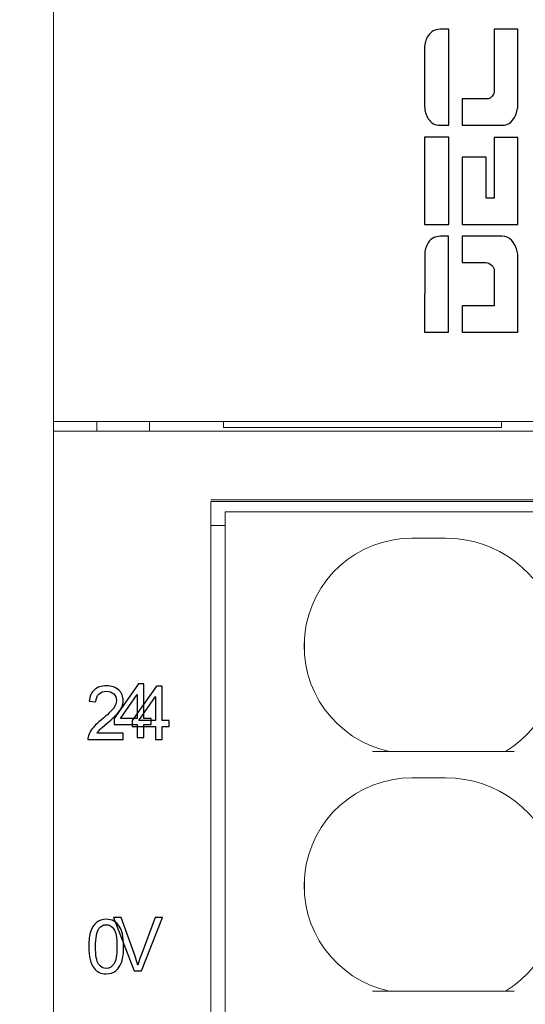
# Model space of a CAD drawing. Header units: millimetres. Extents: x -1114 to 1396, y -630 to 631.
# Tile 31 of 256: x -952 to -942, y -165 to -144. Entities that reach past the tile are written whole.
import ezdxf

# ---------------------------------------------------------------- set-up
doc = ezdxf.new("R2010")
doc.units = ezdxf.units.MM
doc.header["$MEASUREMENT"] = 0

msp = doc.modelspace()

# ---------------------------------------------------------------- linework, layer by layer
at = {"lineweight": 18}
for points, knots in [([(1038.9843, -629.7647), (1038.9843, -629.7647), (-1111.4882, -629.7647), (-1111.4882, -629.7647), (-1111.4882, -629.7647), (-1111.4882, -629.7647), (-1111.4882, 630.7883), (-1111.4882, 630.7883), (-1111.4882, 630.7883), (-1111.4882, 630.7883), (1038.9843, 630.7883), (1038.9843, 630.7883)], [0, 0, 0, 0, 0.3333333, 0.3333333, 0.3333333, 0.3333333, 0.6666667, 0.6666667, 0.6666667, 0.6666667, 1, 1, 1, 1]), ([(-944.2457, -155.1406), (-945.3965, -155.1406), (-946.3618, -156.009), (-946.4832, -157.1534), (-946.4832, -157.1534), (-946.6045, -158.2978), (-945.8427, -159.3493), (-944.7174, -159.5906)], [0, 0, 0, 0, 0.5, 0.5, 0.5, 0.5, 1, 1, 1, 1]), ([(-944.2457, -155.1406), (-945.3965, -155.1406), (-946.3618, -156.009), (-946.4832, -157.1534), (-946.4832, -157.1534), (-946.6045, -158.2978), (-945.8427, -159.3493), (-944.7174, -159.5906)], [0, 0, 0, 0, 0.5, 0.5, 0.5, 0.5, 1, 1, 1, 1]), ([(-942.2977, -159.5906), (-941.3787, -159.0311), (-940.9443, -157.9284), (-941.2348, -156.8925), (-941.2348, -156.8925), (-941.5254, -155.8566), (-942.4698, -155.1406), (-943.5457, -155.1406)], [0, 0, 0, 0, 0.5, 0.5, 0.5, 0.5, 1, 1, 1, 1]), ([(-942.2977, -159.5906), (-941.3787, -159.0311), (-940.9443, -157.9284), (-941.2348, -156.8925), (-941.2348, -156.8925), (-941.5254, -155.8566), (-942.4698, -155.1406), (-943.5457, -155.1406)], [0, 0, 0, 0, 0.5, 0.5, 0.5, 0.5, 1, 1, 1, 1]), ([(-944.2457, -160.1406), (-945.3965, -160.1406), (-946.3618, -161.009), (-946.4832, -162.1534), (-946.4832, -162.1534), (-946.6045, -163.2978), (-945.8427, -164.3493), (-944.7174, -164.5906)], [0, 0, 0, 0, 0.5, 0.5, 0.5, 0.5, 1, 1, 1, 1]), ([(-944.2457, -160.1406), (-945.3965, -160.1406), (-946.3618, -161.009), (-946.4832, -162.1534), (-946.4832, -162.1534), (-946.6045, -163.2978), (-945.8427, -164.3493), (-944.7174, -164.5906)], [0, 0, 0, 0, 0.5, 0.5, 0.5, 0.5, 1, 1, 1, 1]), ([(-942.2977, -164.5906), (-941.3787, -164.0311), (-940.9443, -162.9284), (-941.2348, -161.8925), (-941.2348, -161.8925), (-941.5254, -160.8566), (-942.4698, -160.1406), (-943.5457, -160.1406)], [0, 0, 0, 0, 0.5, 0.5, 0.5, 0.5, 1, 1, 1, 1]), ([(-942.2977, -164.5906), (-941.3787, -164.0311), (-940.9443, -162.9284), (-941.2348, -161.8925), (-941.2348, -161.8925), (-941.5254, -160.8566), (-942.4698, -160.1406), (-943.5457, -160.1406)], [0, 0, 0, 0, 0.5, 0.5, 0.5, 0.5, 1, 1, 1, 1])]:
    msp.add_open_spline(points, degree=3, knots=knots, dxfattribs=at)
for points in [[(-951.7244, -152.706), (-951.7244, -152.706), (-951.7244, -131.306), (-951.7244, -131.306)], [(-951.7244, -152.7057), (-951.7244, -152.7057), (-951.7244, -152.906), (-951.7244, -152.906)], [(-951.7244, -152.906), (-951.7244, -152.906), (-951.7244, -152.7057), (-951.7244, -152.7057)], [(-951.7244, -152.706), (-951.7244, -152.706), (-951.2244, -152.706), (-951.2244, -152.706)], [(-951.2244, -152.706), (-951.2244, -152.706), (-932.5474, -152.706), (-932.5474, -152.706)], [(-950.8244, -152.706), (-950.8244, -152.706), (-950.8244, -152.906), (-950.8244, -152.906)], [(-950.8244, -152.906), (-950.8244, -152.906), (-950.8244, -152.706), (-950.8244, -152.706)], [(-949.7244, -152.906), (-949.7244, -152.906), (-949.7244, -152.706), (-949.7244, -152.706)], [(-948.1774, -152.7059), (-948.1774, -152.7059), (-948.1774, -152.831), (-948.1774, -152.831)], [(-942.3774, -152.831), (-942.3774, -152.831), (-942.3774, -152.7059), (-942.3774, -152.7059)], [(-951.7244, -181.106), (-951.7244, -181.106), (-951.7244, -152.906), (-951.7244, -152.906)], [(-951.7244, -152.906), (-951.7244, -152.906), (-951.2244, -152.906), (-951.2244, -152.906)], [(-951.7244, -181.106), (-951.7244, -181.106), (-951.7244, -152.906), (-951.7244, -152.906)], [(-932.3474, -152.906), (-932.3474, -152.906), (-951.2244, -152.906), (-951.2244, -152.906)], [(-948.1774, -152.831), (-948.1774, -152.831), (-942.3774, -152.831), (-942.3774, -152.831)], [(-932.9411, -154.3752), (-932.9411, -154.3752), (-948.4415, -154.3752), (-948.4415, -154.3752)], [(-932.941, -154.3406), (-932.941, -154.3406), (-948.441, -154.3406), (-948.441, -154.3406)], [(-948.441, -154.5752), (-948.441, -154.5752), (-948.441, -154.4913), (-948.441, -154.3752)], [(-948.441, -181.3406), (-948.441, -181.3406), (-948.441, -154.5752), (-948.441, -154.5752)], [(-948.141, -181.0906), (-948.141, -181.0906), (-948.141, -154.5906), (-948.141, -154.5906)], [(-948.141, -154.5906), (-948.141, -154.5906), (-947.641, -154.5906), (-947.641, -154.5906)], [(-948.141, -181.0906), (-948.141, -181.0906), (-948.141, -154.5906), (-948.141, -154.5906)], [(-941.7277, -154.5906), (-941.7277, -154.5906), (-947.641, -154.5906), (-947.641, -154.5906)], [(-948.4406, -154.8752), (-948.4406, -154.8752), (-948.1406, -154.8752), (-948.1406, -154.8752)], [(-943.5457, -155.1406), (-943.5457, -155.1406), (-944.2457, -155.1406), (-944.2457, -155.1406)], [(-943.5457, -155.1406), (-943.5457, -155.1406), (-944.2457, -155.1406), (-944.2457, -155.1406)], [(-946.4907, -157.5405), (-946.4907, -157.5405), (-946.4907, -157.2406), (-946.4907, -157.2406)], [(-942.1148, -159.5906), (-942.1148, -159.5906), (-945.0718, -159.5906), (-945.0718, -159.5906)], [(-943.5457, -160.1406), (-943.5457, -160.1406), (-944.2457, -160.1406), (-944.2457, -160.1406)], [(-943.5457, -160.1406), (-943.5457, -160.1406), (-944.2457, -160.1406), (-944.2457, -160.1406)], [(-946.4907, -162.5405), (-946.4907, -162.5405), (-946.4907, -162.2406), (-946.4907, -162.2406)], [(-942.1148, -164.5906), (-942.1148, -164.5906), (-945.0718, -164.5906), (-945.0718, -164.5906)]]:
    msp.add_open_spline(points, degree=3, dxfattribs=at)
at = {"color": 122}
for points, knots in [([(-943.4783, -144.526), (-943.4783, -144.526), (-943.4783, -146.5288), (-943.4783, -146.5288), (-943.4783, -146.5288), (-943.4783, -146.5288), (-943.6567, -146.5288), (-943.6567, -146.5288), (-943.6567, -146.5288), (-943.7652, -146.5288), (-943.8475, -146.4822), (-943.9066, -146.3915), (-943.9066, -146.3915), (-943.9555, -146.3162), (-943.9823, -146.2312), (-943.9823, -146.1355), (-943.9823, -146.1355), (-943.9823, -146.1355), (-943.9823, -144.9194), (-943.9823, -144.9194), (-943.9823, -144.9194), (-943.9823, -144.8237), (-943.9587, -144.7378), (-943.9104, -144.6634), (-943.9104, -144.6634), (-943.8508, -144.5718), (-943.7646, -144.526), (-943.6567, -144.526), (-943.6567, -144.526), (-943.6567, -144.526), (-943.4783, -144.526), (-943.4783, -144.526)], [0, 0, 0, 0, 0.125, 0.125, 0.125, 0.125, 0.25, 0.25, 0.25, 0.25, 0.375, 0.375, 0.375, 0.375, 0.5, 0.5, 0.5, 0.5, 0.625, 0.625, 0.625, 0.625, 0.75, 0.75, 0.75, 0.75, 0.875, 0.875, 0.875, 0.875, 1, 1, 1, 1]), ([(-942.035, -144.526), (-942.035, -144.526), (-942.035, -146.1355), (-942.035, -146.1355), (-942.035, -146.1355), (-942.035, -146.1558), (-942.0433, -146.1908), (-942.0577, -146.2385), (-942.0577, -146.2385), (-942.116, -146.4318), (-942.2193, -146.5288), (-942.3682, -146.5288), (-942.3682, -146.5288), (-942.3682, -146.5288), (-943.2012, -146.5288), (-943.2012, -146.5288), (-943.2012, -146.5288), (-943.2012, -146.5288), (-943.2012, -145.9793), (-943.2012, -145.9793), (-943.2012, -145.9793), (-943.2012, -145.9793), (-942.7026, -145.9793), (-942.7026, -145.9793), (-942.7026, -145.9793), (-942.6238, -145.9793), (-942.5714, -145.946), (-942.5461, -145.8794), (-942.5461, -145.8794), (-942.5386, -145.8607), (-942.5335, -145.8482), (-942.531, -145.842), (-942.531, -145.842), (-942.531, -145.842), (-942.531, -144.526), (-942.531, -144.526), (-942.531, -144.526), (-942.531, -144.526), (-942.035, -144.526), (-942.035, -144.526)], [0, 0, 0, 0, 0.1, 0.1, 0.1, 0.1, 0.2, 0.2, 0.2, 0.2, 0.3, 0.3, 0.3, 0.3, 0.4, 0.4, 0.4, 0.4, 0.5, 0.5, 0.5, 0.5, 0.6, 0.6, 0.6, 0.6, 0.7, 0.7, 0.7, 0.7, 0.8, 0.8, 0.8, 0.8, 0.9, 0.9, 0.9, 0.9, 1, 1, 1, 1]), ([(-943.4787, -146.7782), (-943.4787, -147.3277), (-943.4787, -148.0452), (-943.4787, -148.5947), (-943.4787, -148.5947), (-943.4787, -148.5947), (-943.9823, -148.5947), (-943.9823, -148.5947), (-943.9823, -148.5947), (-943.9823, -148.5947), (-943.9823, -146.7782), (-943.9823, -146.7782), (-943.9823, -146.7782), (-943.9823, -146.7782), (-943.4787, -146.7782), (-943.4787, -146.7782)], [0, 0, 0, 0, 0.25, 0.25, 0.25, 0.25, 0.5, 0.5, 0.5, 0.5, 0.75, 0.75, 0.75, 0.75, 1, 1, 1, 1]), ([(-942.035, -146.7797), (-942.035, -146.7797), (-942.035, -148.5947), (-942.035, -148.5947), (-942.035, -148.5947), (-942.035, -148.5947), (-943.1974, -148.5947), (-943.1974, -148.5947), (-943.1974, -148.5947), (-943.1974, -148.5947), (-943.1974, -147.1903), (-943.1974, -147.1903), (-943.1974, -147.1903), (-943.1974, -147.1903), (-942.7014, -147.1903), (-942.7014, -147.1903), (-942.7014, -147.1903), (-942.7014, -147.1903), (-942.7014, -148.0452), (-942.7014, -148.0452), (-942.7014, -148.0452), (-942.7014, -148.0452), (-942.531, -148.0452), (-942.531, -148.0452), (-942.531, -148.0452), (-942.531, -148.0452), (-942.531, -146.7797), (-942.531, -146.7797), (-942.531, -146.7797), (-942.531, -146.7797), (-942.035, -146.7797), (-942.035, -146.7797)], [0, 0, 0, 0, 0.125, 0.125, 0.125, 0.125, 0.25, 0.25, 0.25, 0.25, 0.375, 0.375, 0.375, 0.375, 0.5, 0.5, 0.5, 0.5, 0.625, 0.625, 0.625, 0.625, 0.75, 0.75, 0.75, 0.75, 0.875, 0.875, 0.875, 0.875, 1, 1, 1, 1]), ([(-943.4814, -148.8431), (-943.4814, -148.8431), (-943.4844, -150.8455), (-943.4844, -150.8455), (-943.4844, -150.8455), (-943.4844, -150.8455), (-943.9823, -150.8455), (-943.9823, -150.8455), (-943.9823, -150.8455), (-943.9823, -150.8455), (-943.9793, -149.2365), (-943.9793, -149.2365), (-943.9793, -149.2365), (-943.9791, -149.1407), (-943.9557, -149.0548), (-943.9074, -148.9804), (-943.9074, -148.9804), (-943.8478, -148.8888), (-943.7617, -148.8431), (-943.6537, -148.8431), (-943.6537, -148.8431), (-943.6537, -148.8431), (-943.4814, -148.8431), (-943.4814, -148.8431)], [0, 0, 0, 0, 0.1666667, 0.1666667, 0.1666667, 0.1666667, 0.3333333, 0.3333333, 0.3333333, 0.3333333, 0.5, 0.5, 0.5, 0.5, 0.6666667, 0.6666667, 0.6666667, 0.6666667, 0.8333333, 0.8333333, 0.8333333, 0.8333333, 1, 1, 1, 1]), ([(-942.3682, -148.8427), (-942.2076, -148.8427), (-942.0973, -148.9583), (-942.0426, -149.1893), (-942.0426, -149.1893), (-942.0372, -149.2118), (-942.035, -149.2282), (-942.035, -149.2361), (-942.035, -149.2361), (-942.035, -149.2361), (-942.035, -150.8455), (-942.035, -150.8455), (-942.035, -150.8455), (-942.035, -150.8455), (-943.2012, -150.8455), (-943.2012, -150.8455), (-943.2012, -150.8455), (-943.2012, -150.8455), (-943.2012, -150.296), (-943.2012, -150.296), (-943.2012, -150.296), (-943.2012, -150.296), (-942.531, -150.296), (-942.531, -150.296), (-942.531, -150.296), (-942.531, -150.296), (-942.531, -149.5577), (-942.531, -149.5577), (-942.531, -149.5577), (-942.531, -149.5223), (-942.5497, -149.4858), (-942.5865, -149.4484), (-942.5865, -149.4484), (-942.6231, -149.4113), (-942.6616, -149.3922), (-942.7026, -149.3922), (-942.7026, -149.3922), (-942.7026, -149.3922), (-943.2012, -149.3922), (-943.2012, -149.3922), (-943.2012, -149.3922), (-943.2012, -149.3922), (-943.2012, -148.8427), (-943.2012, -148.8427), (-943.2012, -148.8427), (-943.2012, -148.8427), (-942.3682, -148.8427), (-942.3682, -148.8427)], [0, 0, 0, 0, 0.0833333, 0.0833333, 0.0833333, 0.0833333, 0.1666667, 0.1666667, 0.1666667, 0.1666667, 0.25, 0.25, 0.25, 0.25, 0.3333333, 0.3333333, 0.3333333, 0.3333333, 0.4166667, 0.4166667, 0.4166667, 0.4166667, 0.5, 0.5, 0.5, 0.5, 0.5833333, 0.5833333, 0.5833333, 0.5833333, 0.6666667, 0.6666667, 0.6666667, 0.6666667, 0.75, 0.75, 0.75, 0.75, 0.8333333, 0.8333333, 0.8333333, 0.8333333, 0.9166667, 0.9166667, 0.9166667, 0.9166667, 1, 1, 1, 1])]:
    msp.add_open_spline(points, degree=3, knots=knots, dxfattribs=at)
at = {"color": 250}
for points, knots in [([(-950.2693, -159.2082), (-950.2693, -159.2082), (-950.2693, -159.3397), (-950.2693, -159.3397), (-950.2693, -159.3397), (-950.2693, -159.3397), (-951.0059, -159.3397), (-951.0059, -159.3397), (-951.0059, -159.3397), (-951.0069, -159.3067), (-951.0017, -159.2751), (-950.9901, -159.2447), (-950.9901, -159.2447), (-950.9714, -159.1944), (-950.9413, -159.1451), (-950.9, -159.0963), (-950.9, -159.0963), (-950.8585, -159.0478), (-950.7988, -158.9915), (-950.721, -158.9277), (-950.721, -158.9277), (-950.5998, -158.8283), (-950.5179, -158.7497), (-950.4753, -158.6916), (-950.4753, -158.6916), (-950.4328, -158.6337), (-950.4115, -158.5787), (-950.4115, -158.5271), (-950.4115, -158.5271), (-950.4115, -158.4729), (-950.4309, -158.4272), (-950.4696, -158.3899), (-950.4696, -158.3899), (-950.5085, -158.3528), (-950.5591, -158.3341), (-950.6214, -158.3341), (-950.6214, -158.3341), (-950.6873, -158.3341), (-950.7399, -158.3538), (-950.7794, -158.3935), (-950.7794, -158.3935), (-950.8191, -158.4329), (-950.8391, -158.4877), (-950.8396, -158.5575), (-950.8396, -158.5575), (-950.8396, -158.5575), (-950.9802, -158.5432), (-950.9802, -158.5432), (-950.9802, -158.5432), (-950.9706, -158.4381), (-950.9343, -158.3582), (-950.8715, -158.3032), (-950.8715, -158.3032), (-950.8087, -158.2482), (-950.7241, -158.2207), (-950.6183, -158.2207), (-950.6183, -158.2207), (-950.5114, -158.2207), (-950.4268, -158.2505), (-950.3645, -158.3097), (-950.3645, -158.3097), (-950.302, -158.3691), (-950.2709, -158.4425), (-950.2709, -158.5302), (-950.2709, -158.5302), (-950.2709, -158.5748), (-950.2799, -158.6187), (-950.2984, -158.6618), (-950.2984, -158.6618), (-950.3165, -158.7048), (-950.3469, -158.7502), (-950.3892, -158.7977), (-950.3892, -158.7977), (-950.4315, -158.8454), (-950.5018, -158.9108), (-950.6001, -158.9939), (-950.6001, -158.9939), (-950.6821, -159.0629), (-950.7348, -159.1096), (-950.7581, -159.1342), (-950.7581, -159.1342), (-950.7815, -159.1586), (-950.8007, -159.1833), (-950.816, -159.2082), (-950.816, -159.2082), (-950.816, -159.2082), (-950.2693, -159.2082), (-950.2693, -159.2082)], [0, 0, 0, 0, 0.0454545, 0.0454545, 0.0454545, 0.0454545, 0.0909091, 0.0909091, 0.0909091, 0.0909091, 0.1363636, 0.1363636, 0.1363636, 0.1363636, 0.1818182, 0.1818182, 0.1818182, 0.1818182, 0.2272727, 0.2272727, 0.2272727, 0.2272727, 0.2727273, 0.2727273, 0.2727273, 0.2727273, 0.3181818, 0.3181818, 0.3181818, 0.3181818, 0.3636364, 0.3636364, 0.3636364, 0.3636364, 0.4090909, 0.4090909, 0.4090909, 0.4090909, 0.4545455, 0.4545455, 0.4545455, 0.4545455, 0.5, 0.5, 0.5, 0.5, 0.5454545, 0.5454545, 0.5454545, 0.5454545, 0.5909091, 0.5909091, 0.5909091, 0.5909091, 0.6363636, 0.6363636, 0.6363636, 0.6363636, 0.6818182, 0.6818182, 0.6818182, 0.6818182, 0.7272727, 0.7272727, 0.7272727, 0.7272727, 0.7727273, 0.7727273, 0.7727273, 0.7727273, 0.8181818, 0.8181818, 0.8181818, 0.8181818, 0.8636364, 0.8636364, 0.8636364, 0.8636364, 0.9090909, 0.9090909, 0.9090909, 0.9090909, 0.9545455, 0.9545455, 0.9545455, 0.9545455, 1, 1, 1, 1]), ([(-949.9766, -159.297), (-949.9766, -159.297), (-949.9766, -159.0303), (-949.9766, -159.0303), (-949.9766, -159.0303), (-949.9766, -159.0303), (-950.46, -159.0303), (-950.46, -159.0303), (-950.46, -159.0303), (-950.46, -159.0303), (-950.46, -158.9047), (-950.46, -158.9047), (-950.46, -158.9047), (-950.46, -158.9047), (-949.9515, -158.1827), (-949.9515, -158.1827), (-949.9515, -158.1827), (-949.9515, -158.1827), (-949.8396, -158.1827), (-949.8396, -158.1827), (-949.8396, -158.1827), (-949.8396, -158.1827), (-949.8396, -158.9047), (-949.8396, -158.9047), (-949.8396, -158.9047), (-949.8396, -158.9047), (-949.6892, -158.9047), (-949.6892, -158.9047), (-949.6892, -158.9047), (-949.6892, -158.9047), (-949.6892, -159.0303), (-949.6892, -159.0303), (-949.6892, -159.0303), (-949.6892, -159.0303), (-949.8396, -159.0303), (-949.8396, -159.0303), (-949.8396, -159.0303), (-949.8396, -159.0303), (-949.8396, -159.297), (-949.8396, -159.297), (-949.8396, -159.297), (-949.8396, -159.297), (-949.9766, -159.297), (-949.9766, -159.297)], [0, 0, 0, 0, 0.0909091, 0.0909091, 0.0909091, 0.0909091, 0.1818182, 0.1818182, 0.1818182, 0.1818182, 0.2727273, 0.2727273, 0.2727273, 0.2727273, 0.3636364, 0.3636364, 0.3636364, 0.3636364, 0.4545455, 0.4545455, 0.4545455, 0.4545455, 0.5454545, 0.5454545, 0.5454545, 0.5454545, 0.6363636, 0.6363636, 0.6363636, 0.6363636, 0.7272727, 0.7272727, 0.7272727, 0.7272727, 0.8181818, 0.8181818, 0.8181818, 0.8181818, 0.9090909, 0.9090909, 0.9090909, 0.9090909, 1, 1, 1, 1]), ([(-949.5977, -159.3397), (-949.5977, -159.3397), (-949.5977, -159.073), (-949.5977, -159.073), (-949.5977, -159.073), (-949.5977, -159.073), (-950.0811, -159.073), (-950.0811, -159.073), (-950.0811, -159.073), (-950.0811, -159.073), (-950.0811, -158.9474), (-950.0811, -158.9474), (-950.0811, -158.9474), (-950.0811, -158.9474), (-949.5726, -158.2254), (-949.5726, -158.2254), (-949.5726, -158.2254), (-949.5726, -158.2254), (-949.4607, -158.2254), (-949.4607, -158.2254), (-949.4607, -158.2254), (-949.4607, -158.2254), (-949.4607, -158.9474), (-949.4607, -158.9474), (-949.4607, -158.9474), (-949.4607, -158.9474), (-949.3103, -158.9474), (-949.3103, -158.9474), (-949.3103, -158.9474), (-949.3103, -158.9474), (-949.3103, -159.073), (-949.3103, -159.073), (-949.3103, -159.073), (-949.3103, -159.073), (-949.4607, -159.073), (-949.4607, -159.073), (-949.4607, -159.073), (-949.4607, -159.073), (-949.4607, -159.3397), (-949.4607, -159.3397), (-949.4607, -159.3397), (-949.4607, -159.3397), (-949.5977, -159.3397), (-949.5977, -159.3397)], [0, 0, 0, 0, 0.0909091, 0.0909091, 0.0909091, 0.0909091, 0.1818182, 0.1818182, 0.1818182, 0.1818182, 0.2727273, 0.2727273, 0.2727273, 0.2727273, 0.3636364, 0.3636364, 0.3636364, 0.3636364, 0.4545455, 0.4545455, 0.4545455, 0.4545455, 0.5454545, 0.5454545, 0.5454545, 0.5454545, 0.6363636, 0.6363636, 0.6363636, 0.6363636, 0.7272727, 0.7272727, 0.7272727, 0.7272727, 0.8181818, 0.8181818, 0.8181818, 0.8181818, 0.9090909, 0.9090909, 0.9090909, 0.9090909, 1, 1, 1, 1]), ([(-949.9766, -158.9047), (-949.9766, -158.9047), (-949.9766, -158.4024), (-949.9766, -158.4024), (-949.9766, -158.4024), (-949.9766, -158.4024), (-950.3253, -158.9047), (-950.3253, -158.9047), (-950.3253, -158.9047), (-950.3253, -158.9047), (-949.9766, -158.9047), (-949.9766, -158.9047)], [0, 0, 0, 0, 0.3333333, 0.3333333, 0.3333333, 0.3333333, 0.6666667, 0.6666667, 0.6666667, 0.6666667, 1, 1, 1, 1]), ([(-949.5977, -158.9474), (-949.5977, -158.9474), (-949.5977, -158.4451), (-949.5977, -158.4451), (-949.5977, -158.4451), (-949.5977, -158.4451), (-949.9464, -158.9474), (-949.9464, -158.9474), (-949.9464, -158.9474), (-949.9464, -158.9474), (-949.5977, -158.9474), (-949.5977, -158.9474)], [0, 0, 0, 0, 0.3333333, 0.3333333, 0.3333333, 0.3333333, 0.6666667, 0.6666667, 0.6666667, 0.6666667, 1, 1, 1, 1]), ([(-950.9885, -163.6613), (-950.9885, -163.5295), (-950.975, -163.4234), (-950.9478, -163.3432), (-950.9478, -163.3432), (-950.9208, -163.2628), (-950.8803, -163.2008), (-950.8269, -163.1572), (-950.8269, -163.1572), (-950.7734, -163.1136), (-950.7062, -163.0918), (-950.6253, -163.0918), (-950.6253, -163.0918), (-950.5653, -163.0918), (-950.5129, -163.104), (-950.4678, -163.1281), (-950.4678, -163.1281), (-950.4226, -163.152), (-950.3855, -163.1868), (-950.356, -163.2322), (-950.356, -163.2322), (-950.3266, -163.2776), (-950.3035, -163.3328), (-950.2869, -163.3979), (-950.2869, -163.3979), (-950.2701, -163.4631), (-950.2618, -163.5508), (-950.2618, -163.6613), (-950.2618, -163.6613), (-950.2618, -163.792), (-950.2753, -163.8974), (-950.302, -163.9778), (-950.302, -163.9778), (-950.329, -164.0582), (-950.3692, -164.1203), (-950.4226, -164.1641), (-950.4226, -164.1641), (-950.4761, -164.2079), (-950.5435, -164.2297), (-950.6253, -164.2297), (-950.6253, -164.2297), (-950.7327, -164.2297), (-950.817, -164.1913), (-950.8782, -164.1143), (-950.8782, -164.1143), (-950.9517, -164.0217), (-950.9885, -163.8704), (-950.9885, -163.6613)], [0, 0, 0, 0, 0.0833333, 0.0833333, 0.0833333, 0.0833333, 0.1666667, 0.1666667, 0.1666667, 0.1666667, 0.25, 0.25, 0.25, 0.25, 0.3333333, 0.3333333, 0.3333333, 0.3333333, 0.4166667, 0.4166667, 0.4166667, 0.4166667, 0.5, 0.5, 0.5, 0.5, 0.5833333, 0.5833333, 0.5833333, 0.5833333, 0.6666667, 0.6666667, 0.6666667, 0.6666667, 0.75, 0.75, 0.75, 0.75, 0.8333333, 0.8333333, 0.8333333, 0.8333333, 0.9166667, 0.9166667, 0.9166667, 0.9166667, 1, 1, 1, 1]), ([(-950.0412, -164.1681), (-950.0412, -164.1681), (-950.473, -163.0538), (-950.473, -163.0538), (-950.473, -163.0538), (-950.473, -163.0538), (-950.3131, -163.0538), (-950.3131, -163.0538), (-950.3131, -163.0538), (-950.3131, -163.0538), (-950.0236, -163.8632), (-950.0236, -163.8632), (-950.0236, -163.8632), (-950.0002, -163.9281), (-949.9808, -163.9891), (-949.9652, -164.0456), (-949.9652, -164.0456), (-949.9478, -163.9849), (-949.9278, -163.9242), (-949.905, -163.8632), (-949.905, -163.8632), (-949.905, -163.8632), (-949.6041, -163.0538), (-949.6041, -163.0538), (-949.6041, -163.0538), (-949.6041, -163.0538), (-949.4536, -163.0538), (-949.4536, -163.0538), (-949.4536, -163.0538), (-949.4536, -163.0538), (-949.89, -164.1681), (-949.89, -164.1681), (-949.89, -164.1681), (-949.89, -164.1681), (-950.0412, -164.1681), (-950.0412, -164.1681)], [0, 0, 0, 0, 0.1111111, 0.1111111, 0.1111111, 0.1111111, 0.2222222, 0.2222222, 0.2222222, 0.2222222, 0.3333333, 0.3333333, 0.3333333, 0.3333333, 0.4444444, 0.4444444, 0.4444444, 0.4444444, 0.5555556, 0.5555556, 0.5555556, 0.5555556, 0.6666667, 0.6666667, 0.6666667, 0.6666667, 0.7777778, 0.7777778, 0.7777778, 0.7777778, 0.8888889, 0.8888889, 0.8888889, 0.8888889, 1, 1, 1, 1]), ([(-950.8479, -163.6613), (-950.8479, -163.8442), (-950.8263, -163.9659), (-950.7835, -164.0266), (-950.7835, -164.0266), (-950.7407, -164.087), (-950.6881, -164.1174), (-950.6253, -164.1174), (-950.6253, -164.1174), (-950.5622, -164.1174), (-950.5096, -164.0868), (-950.4667, -164.0261), (-950.4667, -164.0261), (-950.4239, -163.9654), (-950.4024, -163.8437), (-950.4024, -163.6613), (-950.4024, -163.6613), (-950.4024, -163.4779), (-950.4239, -163.3559), (-950.4667, -163.2957), (-950.4667, -163.2957), (-950.5096, -163.2353), (-950.5627, -163.2052), (-950.6266, -163.2052), (-950.6266, -163.2052), (-950.6896, -163.2052), (-950.7397, -163.2319), (-950.7773, -163.2851), (-950.7773, -163.2851), (-950.8243, -163.3528), (-950.8479, -163.4784), (-950.8479, -163.6613)], [0, 0, 0, 0, 0.125, 0.125, 0.125, 0.125, 0.25, 0.25, 0.25, 0.25, 0.375, 0.375, 0.375, 0.375, 0.5, 0.5, 0.5, 0.5, 0.625, 0.625, 0.625, 0.625, 0.75, 0.75, 0.75, 0.75, 0.875, 0.875, 0.875, 0.875, 1, 1, 1, 1])]:
    msp.add_open_spline(points, degree=3, knots=knots, dxfattribs=at)

doc.saveas('drawing.dxf')
